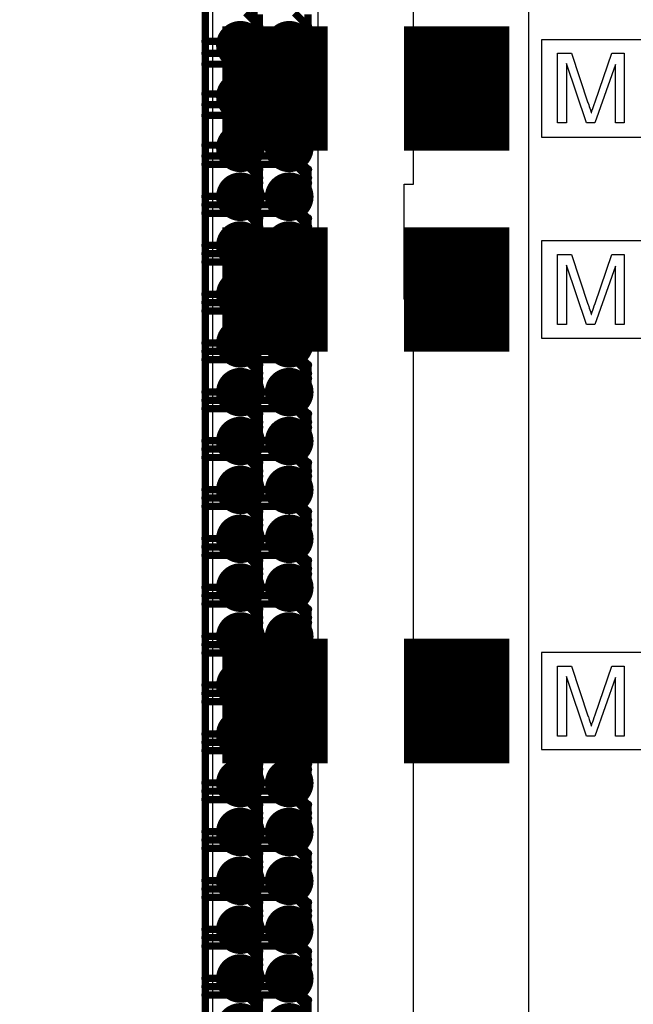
# Model space of a CAD drawing. Extents: x -2.2 to 8.3, y -2.9 to 5.2.
# Tile 45 of 205: x 1.07 to 1.323, y 2.087 to 2.492. Entities that reach past the tile are written whole.
import ezdxf

# ---------------------------------------------------------------- set-up
doc = ezdxf.new("R2010")
doc.units = 0
doc.layers.get('0').update_dxf_attribs({"linetype": 'CONTINUOUS'})
for name, color, linetype in [('acc-ni-360-20-in-a_copper_signal_bot', 5, 'CONTINUOUS'), ('acc-ni-360-20-in-a_copper_signal_top', 1, 'CONTINUOUS'), ('acc-ni-360-20-in-a_drawing_1', 1, 'CONTINUOUS'), ('acc-ni-360-20-in-a_drillmap_1', 1, 'CONTINUOUS'), ('acc-ni-360-20-in-a_legend_top', 2, 'CONTINUOUS'), ('acc-ni-360-20-in-a_pth_drill', 1, 'CONTINUOUS'), ('acc-ni-360-20-in-a_soldermask_top', 1, 'CONTINUOUS')]:
    doc.layers.add(name, color=color, linetype=linetype)

# ---------------------------------------------------------------- blocks, each defined once
blk = doc.blocks.new('D11')
at = {"const_width": 0.043}
blk.add_lwpolyline([(-0.015, 0), (0.015, 0)], dxfattribs=at)
blk = doc.blocks.new('D16')
at = {"const_width": 0.01}
blk.add_lwpolyline([(-0.005, 0, 1), (0.005, 0, 1)], format="xyb", close=True, dxfattribs=at)
blk = doc.blocks.new('D21')
at = {"const_width": 0.051181}
blk.add_lwpolyline([(-0.021653, 0), (0.021653, 0)], dxfattribs=at)
blk = doc.blocks.new('D24')
at = {"const_width": 0.045}
blk.add_lwpolyline([(-0.016, 0), (0.016, 0)], dxfattribs=at)
blk = doc.blocks.new('D37')
at = {"const_width": 0.005}
blk.add_lwpolyline([(-0.0025, 0, 1), (0.0025, 0, 1)], format="xyb", close=True, dxfattribs=at)
blk = doc.blocks.new('D40')
at = {"const_width": 0.001667}
blk.add_lwpolyline([(-0.000833, 0, 1), (0.000833, 0, 1)], format="xyb", close=True, dxfattribs=at)
blk = doc.blocks.new('D42')
at = {"const_width": 0.0025}
blk.add_lwpolyline([(-0.00125, 0, 1), (0.00125, 0, 1)], format="xyb", close=True, dxfattribs=at)

msp = doc.modelspace()

# ---------------------------------------------------------------- linework, layer by layer
at = {"layer": 'acc-ni-360-20-in-a_copper_signal_top', "color": 1}
for points in [[(0.7775, 2.790354), (1.232284, 2.790354), (1.279528, 2.74311), (1.279527, 1.830102), (1.232284, 1.830102), (1.232284, 2.37683), (1.228485, 2.37683), (1.228347, 2.376969), (1.228347, 2.424213), (1.232284, 2.424213), (1.232284, 2.74311), (0.769744, 2.74311), (0.7225, 2.790354), (0.7225, 3.24), (0.7775, 3.24), (0.7775, 2.790354)], [(1.192913, 1.865158), (1.192913, 1.70374), (1.149606, 1.70374), (1.149606, 1.865158), (1.149606, 2.577756), (0.8285, 2.577756), (0.8285, 2.66437), (1.192913, 2.66437), (1.192913, 1.865158)]]:
    msp.add_lwpolyline(points, dxfattribs=at)
at = {"layer": 'acc-ni-360-20-in-a_drawing_1', "color": 1, "const_width": 0.003}
for points in [[(1.146562, 2.516276), (1.146562, 2.482953)], [(1.166662, 2.516276), (1.166662, 2.482953)], [(1.146562, 2.494676), (1.146562, 2.461353)], [(1.168777, 2.489122), (1.163223, 2.494676)], [(1.166662, 2.494676), (1.166662, 2.461353)], [(1.168777, 2.488507), (1.168777, 2.494061)], [(1.188877, 2.489122), (1.183323, 2.494676)], [(1.188877, 2.488507), (1.188877, 2.494061)], [(1.163223, 2.482953), (1.168777, 2.488507)], [(1.168777, 2.483568), (1.168777, 2.489122)], [(1.183323, 2.482953), (1.188877, 2.488507)], [(1.188877, 2.483568), (1.188877, 2.489122)], [(1.146562, 2.482953), (1.163223, 2.482953)], [(1.163223, 2.478014), (1.168777, 2.483568)], [(1.166662, 2.482953), (1.183323, 2.482953)], [(1.183323, 2.478014), (1.188877, 2.483568)], [(1.163223, 2.478014), (1.146562, 2.478014)], [(1.146562, 2.478014), (1.163223, 2.478014)], [(1.168777, 2.472461), (1.163223, 2.478014)], [(1.183323, 2.478014), (1.166662, 2.478014)], [(1.166662, 2.478014), (1.183323, 2.478014)], [(1.188877, 2.472461), (1.183323, 2.478014)], [(1.146562, 2.473576), (1.146562, 2.440253)], [(1.163223, 2.473576), (1.146562, 2.473576)], [(1.168777, 2.468022), (1.163223, 2.473576)], [(1.166662, 2.473576), (1.166662, 2.440253)], [(1.183323, 2.473576), (1.166662, 2.473576)], [(1.188877, 2.468022), (1.183323, 2.473576)], [(1.168777, 2.466907), (1.168777, 2.472461)], [(1.188877, 2.466907), (1.188877, 2.472461)], [(1.163223, 2.461353), (1.168777, 2.466907)], [(1.168777, 2.462468), (1.168777, 2.468022)], [(1.183323, 2.461353), (1.188877, 2.466907)], [(1.188877, 2.462468), (1.188877, 2.468022)], [(1.146562, 2.461353), (1.163223, 2.461353)], [(1.163223, 2.456914), (1.168777, 2.462468)], [(1.166662, 2.461353), (1.183323, 2.461353)], [(1.183323, 2.456914), (1.188877, 2.462468)], [(1.163223, 2.456914), (1.146562, 2.456914)], [(1.146562, 2.456914), (1.163223, 2.456914)], [(1.168777, 2.451361), (1.163223, 2.456914)], [(1.183323, 2.456914), (1.166662, 2.456914)], [(1.166662, 2.456914), (1.183323, 2.456914)], [(1.188877, 2.451361), (1.183323, 2.456914)], [(1.146562, 2.452476), (1.146562, 2.419153)], [(1.163223, 2.452476), (1.146562, 2.452476)], [(1.168777, 2.446922), (1.163223, 2.452476)], [(1.166662, 2.452476), (1.166662, 2.419153)], [(1.183323, 2.452476), (1.166662, 2.452476)], [(1.168777, 2.445807), (1.168777, 2.451361)], [(1.188877, 2.446922), (1.183323, 2.452476)], [(1.188877, 2.445807), (1.188877, 2.451361)], [(1.163223, 2.440253), (1.168777, 2.445807)], [(1.168777, 2.441368), (1.168777, 2.446922)], [(1.183323, 2.440253), (1.188877, 2.445807)], [(1.188877, 2.441368), (1.188877, 2.446922)], [(1.163223, 2.435815), (1.168777, 2.441368)], [(1.183323, 2.435815), (1.188877, 2.441368)], [(1.146562, 2.440253), (1.163223, 2.440253)], [(1.166662, 2.440253), (1.183323, 2.440253)], [(1.163223, 2.435815), (1.146562, 2.435815)], [(1.146562, 2.435815), (1.163223, 2.435815)], [(1.168777, 2.430261), (1.163223, 2.435815)], [(1.183323, 2.435815), (1.166662, 2.435815)], [(1.166662, 2.435815), (1.183323, 2.435815)], [(1.188877, 2.430261), (1.183323, 2.435815)], [(1.146562, 2.432376), (1.146562, 2.399053)], [(1.163223, 2.432376), (1.146562, 2.432376)], [(1.168777, 2.426822), (1.163223, 2.432376)], [(1.166662, 2.432376), (1.166662, 2.399053)], [(1.183323, 2.432376), (1.166662, 2.432376)], [(1.168777, 2.424707), (1.168777, 2.430261)], [(1.188877, 2.426822), (1.183323, 2.432376)], [(1.188877, 2.424707), (1.188877, 2.430261)], [(1.163223, 2.419153), (1.168777, 2.424707)], [(1.168777, 2.421269), (1.168777, 2.426822)], [(1.183323, 2.419153), (1.188877, 2.424707)], [(1.188877, 2.421269), (1.188877, 2.426822)], [(1.163223, 2.415715), (1.168777, 2.421269)], [(1.183323, 2.415715), (1.188877, 2.421269)], [(1.146562, 2.419153), (1.163223, 2.419153)], [(1.166662, 2.419153), (1.183323, 2.419153)], [(1.163223, 2.415715), (1.146562, 2.415715)], [(1.146562, 2.415715), (1.163223, 2.415715)], [(1.168777, 2.410161), (1.163223, 2.415715)], [(1.183323, 2.415715), (1.166662, 2.415715)], [(1.166662, 2.415715), (1.183323, 2.415715)], [(1.188877, 2.410161), (1.183323, 2.415715)], [(1.146562, 2.412276), (1.146562, 2.378954)], [(1.163223, 2.412276), (1.146562, 2.412276)], [(1.168777, 2.406722), (1.163223, 2.412276)], [(1.166662, 2.412276), (1.166662, 2.378954)], [(1.183323, 2.412276), (1.166662, 2.412276)], [(1.168777, 2.404607), (1.168777, 2.410161)], [(1.188877, 2.406722), (1.183323, 2.412276)], [(1.188877, 2.404607), (1.188877, 2.410161)], [(1.163223, 2.399053), (1.168777, 2.404607)], [(1.168777, 2.401169), (1.168777, 2.406722)], [(1.183323, 2.399053), (1.188877, 2.404607)], [(1.188877, 2.401169), (1.188877, 2.406722)], [(1.163223, 2.395615), (1.168777, 2.401169)], [(1.183323, 2.395615), (1.188877, 2.401169)], [(1.146562, 2.399053), (1.163223, 2.399053)], [(1.166662, 2.399053), (1.183323, 2.399053)], [(1.163223, 2.395615), (1.146562, 2.395615)], [(1.146562, 2.395615), (1.163223, 2.395615)], [(1.168777, 2.390061), (1.163223, 2.395615)], [(1.183323, 2.395615), (1.166662, 2.395615)], [(1.166662, 2.395615), (1.183323, 2.395615)], [(1.188877, 2.390061), (1.183323, 2.395615)], [(1.146562, 2.392176), (1.146562, 2.358854)], [(1.163223, 2.392176), (1.146562, 2.392176)], [(1.168777, 2.386622), (1.163223, 2.392176)], [(1.166662, 2.392176), (1.166662, 2.358854)], [(1.183323, 2.392176), (1.166662, 2.392176)], [(1.168777, 2.384507), (1.168777, 2.390061)], [(1.188877, 2.386622), (1.183323, 2.392176)], [(1.188877, 2.384507), (1.188877, 2.390061)], [(1.163223, 2.378954), (1.168777, 2.384507)], [(1.168777, 2.381069), (1.168777, 2.386622)], [(1.183323, 2.378954), (1.188877, 2.384507)], [(1.188877, 2.381069), (1.188877, 2.386622)], [(1.163223, 2.375515), (1.168777, 2.381069)], [(1.183323, 2.375515), (1.188877, 2.381069)], [(1.146562, 2.378954), (1.163223, 2.378954)], [(1.166662, 2.378954), (1.183323, 2.378954)], [(1.163223, 2.375515), (1.146562, 2.375515)], [(1.146562, 2.375515), (1.163223, 2.375515)], [(1.146562, 2.372076), (1.146562, 2.338754)], [(1.163223, 2.372076), (1.146562, 2.372076)], [(1.168777, 2.369961), (1.163223, 2.375515)], [(1.168777, 2.366523), (1.163223, 2.372076)], [(1.183323, 2.375515), (1.166662, 2.375515)], [(1.166662, 2.375515), (1.183323, 2.375515)], [(1.166662, 2.372076), (1.166662, 2.338754)], [(1.183323, 2.372076), (1.166662, 2.372076)], [(1.188877, 2.369961), (1.183323, 2.375515)], [(1.188877, 2.366523), (1.183323, 2.372076)], [(1.168777, 2.364407), (1.168777, 2.369961)], [(1.188877, 2.364407), (1.188877, 2.369961)], [(1.163223, 2.358854), (1.168777, 2.364407)], [(1.168777, 2.360969), (1.168777, 2.366523)], [(1.183323, 2.358854), (1.188877, 2.364407)], [(1.188877, 2.360969), (1.188877, 2.366523)], [(1.163223, 2.355415), (1.168777, 2.360969)], [(1.183323, 2.355415), (1.188877, 2.360969)], [(1.146562, 2.358854), (1.163223, 2.358854)], [(1.166662, 2.358854), (1.183323, 2.358854)], [(1.163223, 2.355415), (1.146562, 2.355415)], [(1.146562, 2.355415), (1.163223, 2.355415)], [(1.146562, 2.351976), (1.146562, 2.318654)], [(1.163223, 2.351976), (1.146562, 2.351976)], [(1.168777, 2.349861), (1.163223, 2.355415)], [(1.168777, 2.346423), (1.163223, 2.351976)], [(1.183323, 2.355415), (1.166662, 2.355415)], [(1.166662, 2.355415), (1.183323, 2.355415)], [(1.166662, 2.351976), (1.166662, 2.318654)], [(1.183323, 2.351976), (1.166662, 2.351976)], [(1.188877, 2.349861), (1.183323, 2.355415)], [(1.188877, 2.346423), (1.183323, 2.351976)], [(1.168777, 2.344307), (1.168777, 2.349861)], [(1.188877, 2.344307), (1.188877, 2.349861)], [(1.163223, 2.338754), (1.168777, 2.344307)], [(1.168777, 2.340869), (1.168777, 2.346423)], [(1.183323, 2.338754), (1.188877, 2.344307)], [(1.188877, 2.340869), (1.188877, 2.346423)], [(1.163223, 2.335315), (1.168777, 2.340869)], [(1.183323, 2.335315), (1.188877, 2.340869)], [(1.146562, 2.338754), (1.163223, 2.338754)], [(1.166662, 2.338754), (1.183323, 2.338754)], [(1.163223, 2.335315), (1.146562, 2.335315)], [(1.146562, 2.335315), (1.163223, 2.335315)], [(1.146562, 2.331876), (1.146562, 2.298554)], [(1.163223, 2.331876), (1.146562, 2.331876)], [(1.168777, 2.329761), (1.163223, 2.335315)], [(1.168777, 2.326323), (1.163223, 2.331876)], [(1.183323, 2.335315), (1.166662, 2.335315)], [(1.166662, 2.335315), (1.183323, 2.335315)], [(1.166662, 2.331876), (1.166662, 2.298554)], [(1.183323, 2.331876), (1.166662, 2.331876)], [(1.188877, 2.329761), (1.183323, 2.335315)], [(1.188877, 2.326323), (1.183323, 2.331876)], [(1.168777, 2.324208), (1.168777, 2.329761)], [(1.188877, 2.324208), (1.188877, 2.329761)], [(1.163223, 2.318654), (1.168777, 2.324208)], [(1.168777, 2.320769), (1.168777, 2.326323)], [(1.183323, 2.318654), (1.188877, 2.324208)], [(1.188877, 2.320769), (1.188877, 2.326323)], [(1.163223, 2.315215), (1.168777, 2.320769)], [(1.183323, 2.315215), (1.188877, 2.320769)], [(1.146562, 2.318654), (1.163223, 2.318654)], [(1.166662, 2.318654), (1.183323, 2.318654)], [(1.163223, 2.315215), (1.146562, 2.315215)], [(1.146562, 2.315215), (1.163223, 2.315215)], [(1.146562, 2.311776), (1.146562, 2.278454)], [(1.163223, 2.311776), (1.146562, 2.311776)], [(1.168777, 2.309662), (1.163223, 2.315215)], [(1.168777, 2.306223), (1.163223, 2.311776)], [(1.183323, 2.315215), (1.166662, 2.315215)], [(1.166662, 2.315215), (1.183323, 2.315215)], [(1.166662, 2.311776), (1.166662, 2.278454)], [(1.183323, 2.311776), (1.166662, 2.311776)], [(1.188877, 2.309662), (1.183323, 2.315215)], [(1.188877, 2.306223), (1.183323, 2.311776)], [(1.168777, 2.304108), (1.168777, 2.309662)], [(1.188877, 2.304108), (1.188877, 2.309662)], [(1.163223, 2.298554), (1.168777, 2.304108)], [(1.168777, 2.300669), (1.168777, 2.306223)], [(1.183323, 2.298554), (1.188877, 2.304108)], [(1.188877, 2.300669), (1.188877, 2.306223)], [(1.163223, 2.295115), (1.168777, 2.300669)], [(1.183323, 2.295115), (1.188877, 2.300669)], [(1.146562, 2.298554), (1.163223, 2.298554)], [(1.163223, 2.295115), (1.146562, 2.295115)], [(1.146562, 2.295115), (1.163223, 2.295115)], [(1.168777, 2.289562), (1.163223, 2.295115)], [(1.166662, 2.298554), (1.183323, 2.298554)], [(1.183323, 2.295115), (1.166662, 2.295115)], [(1.166662, 2.295115), (1.183323, 2.295115)], [(1.188877, 2.289562), (1.183323, 2.295115)], [(1.146562, 2.291677), (1.146562, 2.258354)], [(1.163223, 2.291677), (1.146562, 2.291677)], [(1.168777, 2.286123), (1.163223, 2.291677)], [(1.166662, 2.291677), (1.166662, 2.258354)], [(1.183323, 2.291677), (1.166662, 2.291677)], [(1.188877, 2.286123), (1.183323, 2.291677)], [(1.168777, 2.284008), (1.168777, 2.289562)], [(1.188877, 2.284008), (1.188877, 2.289562)], [(1.163223, 2.278454), (1.168777, 2.284008)], [(1.168777, 2.280569), (1.168777, 2.286123)], [(1.183323, 2.278454), (1.188877, 2.284008)], [(1.188877, 2.280569), (1.188877, 2.286123)], [(1.163223, 2.275015), (1.168777, 2.280569)], [(1.183323, 2.275015), (1.188877, 2.280569)], [(1.146562, 2.278454), (1.163223, 2.278454)], [(1.163223, 2.275015), (1.146562, 2.275015)], [(1.146562, 2.275015), (1.163223, 2.275015)], [(1.168777, 2.269462), (1.163223, 2.275015)], [(1.166662, 2.278454), (1.183323, 2.278454)], [(1.183323, 2.275015), (1.166662, 2.275015)], [(1.166662, 2.275015), (1.183323, 2.275015)], [(1.188877, 2.269462), (1.183323, 2.275015)], [(1.146562, 2.271577), (1.146562, 2.238254)], [(1.163223, 2.271577), (1.146562, 2.271577)], [(1.168777, 2.266023), (1.163223, 2.271577)], [(1.166662, 2.271577), (1.166662, 2.238254)], [(1.183323, 2.271577), (1.166662, 2.271577)], [(1.188877, 2.266023), (1.183323, 2.271577)], [(1.168777, 2.263908), (1.168777, 2.269462)], [(1.188877, 2.263908), (1.188877, 2.269462)], [(1.163223, 2.258354), (1.168777, 2.263908)], [(1.168777, 2.260469), (1.168777, 2.266023)], [(1.183323, 2.258354), (1.188877, 2.263908)], [(1.188877, 2.260469), (1.188877, 2.266023)], [(1.163223, 2.254916), (1.168777, 2.260469)], [(1.183323, 2.254916), (1.188877, 2.260469)], [(1.146562, 2.258354), (1.163223, 2.258354)], [(1.163223, 2.254916), (1.146562, 2.254916)], [(1.146562, 2.254916), (1.163223, 2.254916)], [(1.168777, 2.249362), (1.163223, 2.254916)], [(1.166662, 2.258354), (1.183323, 2.258354)], [(1.183323, 2.254916), (1.166662, 2.254916)], [(1.166662, 2.254916), (1.183323, 2.254916)], [(1.188877, 2.249362), (1.183323, 2.254916)], [(1.146562, 2.251477), (1.146562, 2.218154)], [(1.163223, 2.251477), (1.146562, 2.251477)], [(1.168777, 2.245923), (1.163223, 2.251477)], [(1.166662, 2.251477), (1.166662, 2.218154)], [(1.183323, 2.251477), (1.166662, 2.251477)], [(1.188877, 2.245923), (1.183323, 2.251477)], [(1.168777, 2.243808), (1.168777, 2.249362)], [(1.188877, 2.243808), (1.188877, 2.249362)], [(1.163223, 2.238254), (1.168777, 2.243808)], [(1.168777, 2.240369), (1.168777, 2.245923)], [(1.183323, 2.238254), (1.188877, 2.243808)], [(1.188877, 2.240369), (1.188877, 2.245923)], [(1.163223, 2.234816), (1.168777, 2.240369)], [(1.183323, 2.234816), (1.188877, 2.240369)], [(1.146562, 2.238254), (1.163223, 2.238254)], [(1.163223, 2.234816), (1.146562, 2.234816)], [(1.146562, 2.234816), (1.163223, 2.234816)], [(1.168777, 2.229262), (1.163223, 2.234816)], [(1.166662, 2.238254), (1.183323, 2.238254)], [(1.183323, 2.234816), (1.166662, 2.234816)], [(1.166662, 2.234816), (1.183323, 2.234816)], [(1.188877, 2.229262), (1.183323, 2.234816)], [(1.146562, 2.231377), (1.146562, 2.198055)], [(1.163223, 2.231377), (1.146562, 2.231377)], [(1.168777, 2.225823), (1.163223, 2.231377)], [(1.166662, 2.231377), (1.166662, 2.198055)], [(1.183323, 2.231377), (1.166662, 2.231377)], [(1.188877, 2.225823), (1.183323, 2.231377)], [(1.168777, 2.223708), (1.168777, 2.229262)], [(1.188877, 2.223708), (1.188877, 2.229262)], [(1.163223, 2.218154), (1.168777, 2.223708)], [(1.168777, 2.220269), (1.168777, 2.225823)], [(1.183323, 2.218154), (1.188877, 2.223708)], [(1.188877, 2.220269), (1.188877, 2.225823)], [(1.146562, 2.218154), (1.163223, 2.218154)], [(1.163223, 2.214716), (1.168777, 2.220269)], [(1.166662, 2.218154), (1.183323, 2.218154)], [(1.183323, 2.214716), (1.188877, 2.220269)], [(1.163223, 2.214716), (1.146562, 2.214716)], [(1.146562, 2.214716), (1.163223, 2.214716)], [(1.168777, 2.209162), (1.163223, 2.214716)], [(1.183323, 2.214716), (1.166662, 2.214716)], [(1.166662, 2.214716), (1.183323, 2.214716)], [(1.188877, 2.209162), (1.183323, 2.214716)], [(1.146562, 2.211277), (1.146562, 2.177955)], [(1.163223, 2.211277), (1.146562, 2.211277)], [(1.168777, 2.205723), (1.163223, 2.211277)], [(1.166662, 2.211277), (1.166662, 2.177955)], [(1.183323, 2.211277), (1.166662, 2.211277)], [(1.188877, 2.205723), (1.183323, 2.211277)], [(1.168777, 2.203608), (1.168777, 2.209162)], [(1.188877, 2.203608), (1.188877, 2.209162)], [(1.163223, 2.198055), (1.168777, 2.203608)], [(1.168777, 2.20017), (1.168777, 2.205723)], [(1.183323, 2.198055), (1.188877, 2.203608)], [(1.188877, 2.20017), (1.188877, 2.205723)], [(1.146562, 2.198055), (1.163223, 2.198055)], [(1.163223, 2.194616), (1.168777, 2.20017)], [(1.166662, 2.198055), (1.183323, 2.198055)], [(1.183323, 2.194616), (1.188877, 2.20017)], [(1.163223, 2.194616), (1.146562, 2.194616)], [(1.146562, 2.194616), (1.163223, 2.194616)], [(1.168777, 2.189062), (1.163223, 2.194616)], [(1.183323, 2.194616), (1.166662, 2.194616)], [(1.166662, 2.194616), (1.183323, 2.194616)], [(1.188877, 2.189062), (1.183323, 2.194616)], [(1.146562, 2.191177), (1.146562, 2.157855)], [(1.163223, 2.191177), (1.146562, 2.191177)], [(1.168777, 2.185623), (1.163223, 2.191177)], [(1.166662, 2.191177), (1.166662, 2.157855)], [(1.183323, 2.191177), (1.166662, 2.191177)], [(1.188877, 2.185623), (1.183323, 2.191177)], [(1.168777, 2.183508), (1.168777, 2.189062)], [(1.188877, 2.183508), (1.188877, 2.189062)], [(1.163223, 2.177955), (1.168777, 2.183508)], [(1.168777, 2.18007), (1.168777, 2.185623)], [(1.183323, 2.177955), (1.188877, 2.183508)], [(1.188877, 2.18007), (1.188877, 2.185623)], [(1.146562, 2.177955), (1.163223, 2.177955)], [(1.163223, 2.174516), (1.168777, 2.18007)], [(1.166662, 2.177955), (1.183323, 2.177955)], [(1.183323, 2.174516), (1.188877, 2.18007)], [(1.163223, 2.174516), (1.146562, 2.174516)], [(1.146562, 2.174516), (1.163223, 2.174516)], [(1.168777, 2.168962), (1.163223, 2.174516)], [(1.183323, 2.174516), (1.166662, 2.174516)], [(1.166662, 2.174516), (1.183323, 2.174516)], [(1.188877, 2.168962), (1.183323, 2.174516)], [(1.146562, 2.171077), (1.146562, 2.137755)], [(1.163223, 2.171077), (1.146562, 2.171077)], [(1.168777, 2.165523), (1.163223, 2.171077)], [(1.166662, 2.171077), (1.166662, 2.137755)], [(1.183323, 2.171077), (1.166662, 2.171077)], [(1.188877, 2.165523), (1.183323, 2.171077)], [(1.168777, 2.163408), (1.168777, 2.168962)], [(1.168777, 2.15997), (1.168777, 2.165523)], [(1.188877, 2.163408), (1.188877, 2.168962)], [(1.188877, 2.15997), (1.188877, 2.165523)], [(1.163223, 2.157855), (1.168777, 2.163408)], [(1.183323, 2.157855), (1.188877, 2.163408)], [(1.146562, 2.157855), (1.163223, 2.157855)], [(1.163223, 2.154416), (1.168777, 2.15997)], [(1.166662, 2.157855), (1.183323, 2.157855)], [(1.183323, 2.154416), (1.188877, 2.15997)], [(1.163223, 2.154416), (1.146562, 2.154416)], [(1.146562, 2.154416), (1.163223, 2.154416)], [(1.168777, 2.148862), (1.163223, 2.154416)], [(1.183323, 2.154416), (1.166662, 2.154416)], [(1.166662, 2.154416), (1.183323, 2.154416)], [(1.188877, 2.148862), (1.183323, 2.154416)], [(1.146562, 2.150977), (1.146562, 2.117655)], [(1.163223, 2.150977), (1.146562, 2.150977)], [(1.168777, 2.145424), (1.163223, 2.150977)], [(1.166662, 2.150977), (1.166662, 2.117655)], [(1.183323, 2.150977), (1.166662, 2.150977)], [(1.188877, 2.145424), (1.183323, 2.150977)], [(1.168777, 2.143309), (1.168777, 2.148862)], [(1.168777, 2.13987), (1.168777, 2.145424)], [(1.188877, 2.143309), (1.188877, 2.148862)], [(1.188877, 2.13987), (1.188877, 2.145424)], [(1.163223, 2.137755), (1.168777, 2.143309)], [(1.183323, 2.137755), (1.188877, 2.143309)], [(1.146562, 2.137755), (1.163223, 2.137755)], [(1.163223, 2.134316), (1.168777, 2.13987)], [(1.166662, 2.137755), (1.183323, 2.137755)], [(1.183323, 2.134316), (1.188877, 2.13987)], [(1.163223, 2.134316), (1.146562, 2.134316)], [(1.146562, 2.134316), (1.163223, 2.134316)], [(1.168777, 2.128762), (1.163223, 2.134316)], [(1.183323, 2.134316), (1.166662, 2.134316)], [(1.166662, 2.134316), (1.183323, 2.134316)], [(1.188877, 2.128762), (1.183323, 2.134316)], [(1.146562, 2.130877), (1.146562, 2.097555)], [(1.163223, 2.130877), (1.146562, 2.130877)], [(1.168777, 2.125324), (1.163223, 2.130877)], [(1.166662, 2.130877), (1.166662, 2.097555)], [(1.183323, 2.130877), (1.166662, 2.130877)], [(1.188877, 2.125324), (1.183323, 2.130877)], [(1.168777, 2.123209), (1.168777, 2.128762)], [(1.168777, 2.11977), (1.168777, 2.125324)], [(1.188877, 2.123209), (1.188877, 2.128762)], [(1.188877, 2.11977), (1.188877, 2.125324)], [(1.163223, 2.117655), (1.168777, 2.123209)], [(1.183323, 2.117655), (1.188877, 2.123209)], [(1.146562, 2.117655), (1.163223, 2.117655)], [(1.163223, 2.114216), (1.168777, 2.11977)], [(1.166662, 2.117655), (1.183323, 2.117655)], [(1.183323, 2.114216), (1.188877, 2.11977)], [(1.163223, 2.114216), (1.146562, 2.114216)], [(1.146562, 2.114216), (1.163223, 2.114216)], [(1.168777, 2.108662), (1.163223, 2.114216)], [(1.183323, 2.114216), (1.166662, 2.114216)], [(1.166662, 2.114216), (1.183323, 2.114216)], [(1.188877, 2.108662), (1.183323, 2.114216)], [(1.146562, 2.110778), (1.146562, 2.077455)], [(1.163223, 2.110778), (1.146562, 2.110778)], [(1.168777, 2.105224), (1.163223, 2.110778)], [(1.166662, 2.110778), (1.166662, 2.077455)], [(1.183323, 2.110778), (1.166662, 2.110778)], [(1.188877, 2.105224), (1.183323, 2.110778)], [(1.168777, 2.103109), (1.168777, 2.108662)], [(1.168777, 2.09967), (1.168777, 2.105224)], [(1.188877, 2.103109), (1.188877, 2.108662)], [(1.188877, 2.09967), (1.188877, 2.105224)], [(1.163223, 2.097555), (1.168777, 2.103109)], [(1.183323, 2.097555), (1.188877, 2.103109)], [(1.146562, 2.097555), (1.163223, 2.097555)], [(1.163223, 2.094116), (1.168777, 2.09967)], [(1.166662, 2.097555), (1.183323, 2.097555)], [(1.183323, 2.094116), (1.188877, 2.09967)], [(1.163223, 2.094116), (1.146562, 2.094116)], [(1.146562, 2.094116), (1.163223, 2.094116)], [(1.168777, 2.088563), (1.163223, 2.094116)], [(1.183323, 2.094116), (1.166662, 2.094116)], [(1.166662, 2.094116), (1.183323, 2.094116)], [(1.188877, 2.088563), (1.183323, 2.094116)], [(1.146562, 2.090678), (1.146562, 2.057355)], [(1.163223, 2.090678), (1.146562, 2.090678)], [(1.168777, 2.085124), (1.163223, 2.090678)], [(1.166662, 2.090678), (1.166662, 2.057355)], [(1.183323, 2.090678), (1.166662, 2.090678)], [(1.168777, 2.083009), (1.168777, 2.088563)], [(1.188877, 2.085124), (1.183323, 2.090678)], [(1.188877, 2.083009), (1.188877, 2.088563)]]:
    msp.add_lwpolyline(points, dxfattribs=at)
at = {"layer": 'acc-ni-360-20-in-a_drillmap_1', "color": 1, "const_width": 0.005}
for points in [[(1.161003, 2.476348), (1.161003, 2.486348)], [(1.181102, 2.476348), (1.181102, 2.486348)], [(1.156003, 2.481348), (1.166003, 2.481348)], [(1.176102, 2.481348), (1.186102, 2.481348)], [(1.161003, 2.455248), (1.161003, 2.465248)], [(1.181102, 2.455248), (1.181102, 2.465248)], [(1.156003, 2.460248), (1.166003, 2.460248)], [(1.176102, 2.460248), (1.186102, 2.460248)], [(1.161003, 2.434148), (1.161003, 2.444148)], [(1.181102, 2.434148), (1.181102, 2.444148)], [(1.156003, 2.439148), (1.166003, 2.439148)], [(1.176102, 2.439148), (1.186102, 2.439148)], [(1.161003, 2.414048), (1.161003, 2.424048)], [(1.181102, 2.414048), (1.181102, 2.424048)], [(1.156003, 2.419048), (1.166003, 2.419048)], [(1.176102, 2.419048), (1.186102, 2.419048)], [(1.161003, 2.393948), (1.161003, 2.403948)], [(1.181102, 2.393948), (1.181102, 2.403948)], [(1.156003, 2.398948), (1.166003, 2.398948)], [(1.176102, 2.398948), (1.186102, 2.398948)], [(1.161003, 2.373848), (1.161003, 2.383848)], [(1.181102, 2.373848), (1.181102, 2.383848)], [(1.156003, 2.378848), (1.166003, 2.378848)], [(1.176102, 2.378848), (1.186102, 2.378848)], [(1.161003, 2.353748), (1.161003, 2.363748)], [(1.181102, 2.353748), (1.181102, 2.363748)], [(1.156003, 2.358748), (1.166003, 2.358748)], [(1.176102, 2.358748), (1.186102, 2.358748)], [(1.161003, 2.333648), (1.161003, 2.343648)], [(1.181102, 2.333648), (1.181102, 2.343648)], [(1.156003, 2.338648), (1.166003, 2.338648)], [(1.176102, 2.338648), (1.186102, 2.338648)], [(1.161003, 2.313548), (1.161003, 2.323548)], [(1.181102, 2.313548), (1.181102, 2.323548)], [(1.156003, 2.318548), (1.166003, 2.318548)], [(1.176102, 2.318548), (1.186102, 2.318548)], [(1.161003, 2.293448), (1.161003, 2.303448)], [(1.181102, 2.293448), (1.181102, 2.303448)], [(1.156003, 2.298448), (1.166003, 2.298448)], [(1.176102, 2.298448), (1.186102, 2.298448)], [(1.161003, 2.273349), (1.161003, 2.283349)], [(1.181102, 2.273349), (1.181102, 2.283349)], [(1.156003, 2.278349), (1.166003, 2.278349)], [(1.176102, 2.278349), (1.186102, 2.278349)], [(1.161003, 2.253249), (1.161003, 2.263249)], [(1.181102, 2.253249), (1.181102, 2.263249)], [(1.156003, 2.258249), (1.166003, 2.258249)], [(1.176102, 2.258249), (1.186102, 2.258249)], [(1.161003, 2.233149), (1.161003, 2.243149)], [(1.181102, 2.233149), (1.181102, 2.243149)], [(1.156003, 2.238149), (1.166003, 2.238149)], [(1.176102, 2.238149), (1.186102, 2.238149)], [(1.161003, 2.213049), (1.161003, 2.223049)], [(1.181102, 2.213049), (1.181102, 2.223049)], [(1.156003, 2.218049), (1.166003, 2.218049)], [(1.176102, 2.218049), (1.186102, 2.218049)], [(1.161003, 2.192949), (1.161003, 2.202949)], [(1.181102, 2.192949), (1.181102, 2.202949)], [(1.156003, 2.197949), (1.166003, 2.197949)], [(1.176102, 2.197949), (1.186102, 2.197949)], [(1.161003, 2.172849), (1.161003, 2.182849)], [(1.181102, 2.172849), (1.181102, 2.182849)], [(1.156003, 2.177849), (1.166003, 2.177849)], [(1.176102, 2.177849), (1.186102, 2.177849)], [(1.161003, 2.152749), (1.161003, 2.162749)], [(1.181102, 2.152749), (1.181102, 2.162749)], [(1.156003, 2.157749), (1.166003, 2.157749)], [(1.176102, 2.157749), (1.186102, 2.157749)], [(1.161003, 2.132649), (1.161003, 2.142649)], [(1.181102, 2.132649), (1.181102, 2.142649)], [(1.156003, 2.137649), (1.166003, 2.137649)], [(1.176102, 2.137649), (1.186102, 2.137649)], [(1.161003, 2.112549), (1.161003, 2.122549)], [(1.181102, 2.112549), (1.181102, 2.122549)], [(1.156003, 2.117549), (1.166003, 2.117549)], [(1.176102, 2.117549), (1.186102, 2.117549)], [(1.161003, 2.09245), (1.161003, 2.10245)], [(1.181102, 2.09245), (1.181102, 2.10245)], [(1.156003, 2.09745), (1.166003, 2.09745)], [(1.176102, 2.09745), (1.186102, 2.09745)]]:
    msp.add_lwpolyline(points, dxfattribs=at)
at = {"layer": 'acc-ni-360-20-in-a_legend_top', "color": 2}
for points in [[(1.318956, 2.449376), (1.315295, 2.449376), (1.315295, 2.473463), (1.306892, 2.449376), (1.303481, 2.449376), (1.295161, 2.473879), (1.295161, 2.449376), (1.2915, 2.449376), (1.2915, 2.478164), (1.297199, 2.478164), (1.304022, 2.457738), (1.304022, 2.457696), (1.304063, 2.457613), (1.304105, 2.457488), (1.304188, 2.45728), (1.304354, 2.456781), (1.304562, 2.456157), (1.30477, 2.45545), (1.30502, 2.454743), (1.305228, 2.454077), (1.305394, 2.453495), (1.305436, 2.453578), (1.305478, 2.453786), (1.305602, 2.45416), (1.305769, 2.45466), (1.305977, 2.455325), (1.306268, 2.456115), (1.306559, 2.457031), (1.306934, 2.458112), (1.313839, 2.478164), (1.318956, 2.478164), (1.318956, 2.449376)], [(1.318956, 2.36645), (1.315295, 2.36645), (1.315295, 2.390536), (1.306892, 2.36645), (1.303481, 2.36645), (1.295161, 2.390952), (1.295161, 2.36645), (1.2915, 2.36645), (1.2915, 2.395237), (1.297199, 2.395237), (1.304022, 2.374811), (1.304022, 2.374769), (1.304063, 2.374686), (1.304105, 2.374561), (1.304188, 2.374354), (1.304354, 2.373854), (1.304562, 2.37323), (1.30477, 2.372523), (1.30502, 2.371816), (1.305228, 2.37115), (1.305394, 2.370568), (1.305436, 2.370651), (1.305478, 2.370859), (1.305602, 2.371233), (1.305769, 2.371733), (1.305977, 2.372398), (1.306268, 2.373189), (1.306559, 2.374104), (1.306934, 2.375186), (1.313839, 2.395237), (1.318956, 2.395237), (1.318956, 2.36645)], [(1.318956, 2.197158), (1.315295, 2.197158), (1.315295, 2.221245), (1.306892, 2.197158), (1.303481, 2.197158), (1.295161, 2.221661), (1.295161, 2.197158), (1.2915, 2.197158), (1.2915, 2.225945), (1.297199, 2.225945), (1.304022, 2.20552), (1.304022, 2.205478), (1.304063, 2.205395), (1.304105, 2.20527), (1.304188, 2.205062), (1.304354, 2.204563), (1.304562, 2.203939), (1.30477, 2.203232), (1.30502, 2.202525), (1.305228, 2.201859), (1.305394, 2.201277), (1.305436, 2.20136), (1.305478, 2.201568), (1.305602, 2.201942), (1.305769, 2.202441), (1.305977, 2.203107), (1.306268, 2.203897), (1.306559, 2.204813), (1.306934, 2.205894), (1.313839, 2.225945), (1.318956, 2.225945), (1.318956, 2.197158)]]:
    msp.add_lwpolyline(points, dxfattribs=at)
at = {"layer": 'acc-ni-360-20-in-a_soldermask_top', "color": 1}
for points in [[(1.3715, 2.483583), (1.284961, 2.483582), (1.284961, 2.443583), (1.3715, 2.443583), (1.3715, 2.483583)], [(1.3715, 2.400906), (1.284961, 2.400905), (1.284961, 2.360906), (1.3715, 2.360906), (1.3715, 2.400906)], [(1.3715, 2.231614), (1.284961, 2.231614), (1.284961, 2.191614), (1.3715, 2.191614), (1.3715, 2.231614)]]:
    msp.add_lwpolyline(points, dxfattribs=at)

# ---------------------------------------------------------------- block references
at = {"layer": 'acc-ni-360-20-in-a_copper_signal_bot'}
for p in [(1.161003, 2.481348), (1.181102, 2.481348), (1.161003, 2.460248), (1.181102, 2.460248), (1.161003, 2.439148), (1.181102, 2.439148), (1.161003, 2.419048), (1.181102, 2.419048), (1.161003, 2.398948), (1.181102, 2.398948), (1.161003, 2.378848), (1.181102, 2.378848), (1.161003, 2.358748), (1.181102, 2.358748), (1.161003, 2.338648), (1.181102, 2.338648), (1.161003, 2.318548), (1.181102, 2.318548), (1.161003, 2.298448), (1.181102, 2.298448), (1.161003, 2.278349), (1.181102, 2.278349), (1.161003, 2.258249), (1.181102, 2.258249), (1.161003, 2.238149), (1.181102, 2.238149), (1.161003, 2.218049), (1.181102, 2.218049), (1.161003, 2.197949), (1.181102, 2.197949), (1.161003, 2.177849), (1.181102, 2.177849), (1.161003, 2.157749), (1.181102, 2.157749), (1.161003, 2.137649), (1.181102, 2.137649), (1.161003, 2.117549), (1.181102, 2.117549), (1.161003, 2.09745), (1.181102, 2.09745), (1.161003, 2.07735), (1.181102, 2.07735)]:
    msp.add_blockref('D16', p, dxfattribs=at)
at = {"layer": 'acc-ni-360-20-in-a_copper_signal_top'}
for name, p in [('D16', (1.161003, 2.481348)), ('D16', (1.181102, 2.481348)), ('D11', (1.173598, 2.463583)), ('D11', (1.251598, 2.463583)), ('D16', (1.161003, 2.460248)), ('D16', (1.181102, 2.460248)), ('D16', (1.161003, 2.439148)), ('D16', (1.181102, 2.439148)), ('D16', (1.161003, 2.419048)), ('D16', (1.181102, 2.419048)), ('D16', (1.161003, 2.398948)), ('D16', (1.181102, 2.398948)), ('D11', (1.173598, 2.380905)), ('D11', (1.251598, 2.380905)), ('D16', (1.161003, 2.378848)), ('D16', (1.181102, 2.378848)), ('D16', (1.161003, 2.358748)), ('D16', (1.181102, 2.358748)), ('D16', (1.161003, 2.338648)), ('D16', (1.181102, 2.338648)), ('D16', (1.161003, 2.318548)), ('D16', (1.181102, 2.318548)), ('D16', (1.161003, 2.298448)), ('D16', (1.181102, 2.298448)), ('D16', (1.161003, 2.278349)), ('D16', (1.181102, 2.278349)), ('D16', (1.161003, 2.258249)), ('D16', (1.181102, 2.258249)), ('D16', (1.161003, 2.238149)), ('D16', (1.181102, 2.238149)), ('D11', (1.173598, 2.211614)), ('D11', (1.251598, 2.211614)), ('D16', (1.161003, 2.218049)), ('D16', (1.181102, 2.218049)), ('D16', (1.161003, 2.197949)), ('D16', (1.181102, 2.197949)), ('D16', (1.161003, 2.177849)), ('D16', (1.181102, 2.177849)), ('D16', (1.161003, 2.157749)), ('D16', (1.181102, 2.157749)), ('D16', (1.161003, 2.137649)), ('D16', (1.181102, 2.137649)), ('D16', (1.161003, 2.117549)), ('D16', (1.181102, 2.117549)), ('D16', (1.161003, 2.09745)), ('D16', (1.181102, 2.09745)), ('D16', (1.161003, 2.07735)), ('D16', (1.181102, 2.07735))]:
    msp.add_blockref(name, p, dxfattribs=at)
at = {"layer": 'acc-ni-360-20-in-a_drawing_1'}
for p in [(1.168777, 2.489122), (1.168777, 2.488507), (1.188877, 2.489122), (1.188877, 2.488507), (1.146562, 2.482953), (1.163223, 2.482953), (1.166662, 2.482953), (1.168777, 2.483568), (1.183323, 2.482953), (1.188877, 2.483568), (1.146562, 2.478014), (1.163223, 2.478014), (1.163223, 2.478014), (1.166662, 2.478014), (1.183323, 2.478014), (1.183323, 2.478014), (1.146562, 2.473576), (1.146562, 2.473576), (1.163223, 2.473576), (1.166662, 2.473576), (1.166662, 2.473576), (1.183323, 2.473576), (1.168777, 2.472461), (1.188877, 2.472461), (1.168777, 2.468022), (1.168777, 2.466907), (1.188877, 2.468022), (1.188877, 2.466907), (1.146562, 2.461353), (1.163223, 2.461353), (1.166662, 2.461353), (1.168777, 2.462468), (1.183323, 2.461353), (1.188877, 2.462468), (1.146562, 2.456914), (1.163223, 2.456914), (1.163223, 2.456914), (1.166662, 2.456914), (1.183323, 2.456914), (1.183323, 2.456914), (1.146562, 2.452476), (1.146562, 2.452476), (1.163223, 2.452476), (1.166662, 2.452476), (1.166662, 2.452476), (1.168777, 2.451361), (1.183323, 2.452476), (1.188877, 2.451361), (1.168777, 2.446922), (1.168777, 2.445807), (1.188877, 2.446922), (1.188877, 2.445807), (1.168777, 2.441368), (1.188877, 2.441368), (1.146562, 2.440253), (1.163223, 2.440253), (1.166662, 2.440253), (1.183323, 2.440253), (1.146562, 2.435815), (1.163223, 2.435815), (1.163223, 2.435815), (1.166662, 2.435815), (1.183323, 2.435815), (1.183323, 2.435815), (1.146562, 2.432376), (1.146562, 2.432376), (1.163223, 2.432376), (1.166662, 2.432376), (1.166662, 2.432376), (1.168777, 2.430261), (1.183323, 2.432376), (1.188877, 2.430261), (1.168777, 2.426822), (1.168777, 2.424707), (1.188877, 2.426822), (1.188877, 2.424707), (1.168777, 2.421269), (1.188877, 2.421269), (1.146562, 2.419153), (1.163223, 2.419153), (1.166662, 2.419153), (1.183323, 2.419153), (1.146562, 2.415715), (1.163223, 2.415715), (1.163223, 2.415715), (1.166662, 2.415715), (1.183323, 2.415715), (1.183323, 2.415715), (1.146562, 2.412276), (1.146562, 2.412276), (1.163223, 2.412276), (1.166662, 2.412276), (1.166662, 2.412276), (1.168777, 2.410161), (1.183323, 2.412276), (1.188877, 2.410161), (1.168777, 2.406722), (1.168777, 2.404607), (1.188877, 2.406722), (1.188877, 2.404607), (1.168777, 2.401169), (1.188877, 2.401169), (1.146562, 2.399053), (1.163223, 2.399053), (1.166662, 2.399053), (1.183323, 2.399053), (1.146562, 2.395615), (1.146562, 2.392176), (1.146562, 2.392176), (1.163223, 2.395615), (1.163223, 2.395615), (1.163223, 2.392176), (1.166662, 2.395615), (1.166662, 2.392176), (1.166662, 2.392176), (1.183323, 2.395615), (1.183323, 2.395615), (1.183323, 2.392176), (1.168777, 2.390061), (1.188877, 2.390061), (1.168777, 2.386622), (1.168777, 2.384507), (1.188877, 2.386622), (1.188877, 2.384507), (1.168777, 2.381069), (1.188877, 2.381069), (1.146562, 2.378954), (1.163223, 2.378954), (1.166662, 2.378954), (1.183323, 2.378954), (1.146562, 2.375515), (1.146562, 2.372076), (1.146562, 2.372076), (1.163223, 2.375515), (1.163223, 2.375515), (1.163223, 2.372076), (1.166662, 2.375515), (1.166662, 2.372076), (1.166662, 2.372076), (1.183323, 2.375515), (1.183323, 2.375515), (1.183323, 2.372076), (1.168777, 2.369961), (1.188877, 2.369961), (1.168777, 2.366523), (1.168777, 2.364407), (1.188877, 2.366523), (1.188877, 2.364407), (1.168777, 2.360969), (1.188877, 2.360969), (1.146562, 2.358854), (1.163223, 2.358854), (1.166662, 2.358854), (1.183323, 2.358854), (1.146562, 2.355415), (1.146562, 2.351976), (1.146562, 2.351976), (1.163223, 2.355415), (1.163223, 2.355415), (1.163223, 2.351976), (1.166662, 2.355415), (1.166662, 2.351976), (1.166662, 2.351976), (1.183323, 2.355415), (1.183323, 2.355415), (1.183323, 2.351976), (1.168777, 2.349861), (1.188877, 2.349861), (1.168777, 2.346423), (1.168777, 2.344307), (1.188877, 2.346423), (1.188877, 2.344307), (1.168777, 2.340869), (1.188877, 2.340869), (1.146562, 2.338754), (1.163223, 2.338754), (1.166662, 2.338754), (1.183323, 2.338754), (1.146562, 2.335315), (1.146562, 2.331876), (1.146562, 2.331876), (1.163223, 2.335315), (1.163223, 2.335315), (1.163223, 2.331876), (1.166662, 2.335315), (1.166662, 2.331876), (1.166662, 2.331876), (1.183323, 2.335315), (1.183323, 2.335315), (1.183323, 2.331876), (1.168777, 2.329761), (1.188877, 2.329761), (1.168777, 2.326323), (1.168777, 2.324208), (1.188877, 2.326323), (1.188877, 2.324208), (1.168777, 2.320769), (1.188877, 2.320769), (1.146562, 2.318654), (1.146562, 2.315215), (1.163223, 2.318654), (1.163223, 2.315215), (1.163223, 2.315215), (1.166662, 2.318654), (1.166662, 2.315215), (1.183323, 2.318654), (1.183323, 2.315215), (1.183323, 2.315215), (1.146562, 2.311776), (1.146562, 2.311776), (1.163223, 2.311776), (1.166662, 2.311776), (1.166662, 2.311776), (1.183323, 2.311776), (1.168777, 2.309662), (1.188877, 2.309662), (1.168777, 2.306223), (1.168777, 2.304108), (1.188877, 2.306223), (1.188877, 2.304108), (1.168777, 2.300669), (1.188877, 2.300669), (1.146562, 2.298554), (1.146562, 2.295115), (1.163223, 2.298554), (1.163223, 2.295115), (1.163223, 2.295115), (1.166662, 2.298554), (1.166662, 2.295115), (1.183323, 2.298554), (1.183323, 2.295115), (1.183323, 2.295115), (1.146562, 2.291677), (1.146562, 2.291677), (1.163223, 2.291677), (1.166662, 2.291677), (1.166662, 2.291677), (1.183323, 2.291677), (1.168777, 2.289562), (1.188877, 2.289562), (1.168777, 2.286123), (1.168777, 2.284008), (1.188877, 2.286123), (1.188877, 2.284008), (1.168777, 2.280569), (1.188877, 2.280569), (1.146562, 2.278454), (1.146562, 2.275015), (1.163223, 2.278454), (1.163223, 2.275015), (1.163223, 2.275015), (1.166662, 2.278454), (1.166662, 2.275015), (1.183323, 2.278454), (1.183323, 2.275015), (1.183323, 2.275015), (1.146562, 2.271577), (1.146562, 2.271577), (1.163223, 2.271577), (1.166662, 2.271577), (1.166662, 2.271577), (1.183323, 2.271577), (1.168777, 2.269462), (1.188877, 2.269462), (1.168777, 2.266023), (1.168777, 2.263908), (1.188877, 2.266023), (1.188877, 2.263908), (1.168777, 2.260469), (1.188877, 2.260469), (1.146562, 2.258354), (1.146562, 2.254916), (1.163223, 2.258354), (1.163223, 2.254916), (1.163223, 2.254916), (1.166662, 2.258354), (1.166662, 2.254916), (1.183323, 2.258354), (1.183323, 2.254916), (1.183323, 2.254916), (1.146562, 2.251477), (1.146562, 2.251477), (1.163223, 2.251477), (1.166662, 2.251477), (1.166662, 2.251477), (1.183323, 2.251477), (1.168777, 2.249362), (1.188877, 2.249362), (1.168777, 2.245923), (1.168777, 2.243808), (1.188877, 2.245923), (1.188877, 2.243808), (1.146562, 2.238254), (1.163223, 2.238254), (1.166662, 2.238254), (1.168777, 2.240369), (1.183323, 2.238254), (1.188877, 2.240369), (1.146562, 2.234816), (1.163223, 2.234816), (1.163223, 2.234816), (1.166662, 2.234816), (1.183323, 2.234816), (1.183323, 2.234816), (1.146562, 2.231377), (1.146562, 2.231377), (1.163223, 2.231377), (1.166662, 2.231377), (1.166662, 2.231377), (1.183323, 2.231377), (1.168777, 2.229262), (1.188877, 2.229262), (1.168777, 2.225823), (1.168777, 2.223708), (1.188877, 2.225823), (1.188877, 2.223708), (1.146562, 2.218154), (1.163223, 2.218154), (1.166662, 2.218154), (1.168777, 2.220269), (1.183323, 2.218154), (1.188877, 2.220269), (1.146562, 2.214716), (1.163223, 2.214716), (1.163223, 2.214716), (1.166662, 2.214716), (1.183323, 2.214716), (1.183323, 2.214716), (1.146562, 2.211277), (1.146562, 2.211277), (1.163223, 2.211277), (1.166662, 2.211277), (1.166662, 2.211277), (1.183323, 2.211277), (1.168777, 2.209162), (1.188877, 2.209162), (1.168777, 2.205723), (1.168777, 2.203608), (1.188877, 2.205723), (1.188877, 2.203608), (1.146562, 2.198055), (1.163223, 2.198055), (1.166662, 2.198055), (1.168777, 2.20017), (1.183323, 2.198055), (1.188877, 2.20017), (1.146562, 2.194616), (1.163223, 2.194616), (1.163223, 2.194616), (1.166662, 2.194616), (1.183323, 2.194616), (1.183323, 2.194616), (1.146562, 2.191177), (1.146562, 2.191177), (1.163223, 2.191177), (1.166662, 2.191177), (1.166662, 2.191177), (1.183323, 2.191177), (1.168777, 2.189062), (1.168777, 2.185623), (1.188877, 2.189062), (1.188877, 2.185623), (1.168777, 2.183508), (1.188877, 2.183508), (1.146562, 2.177955), (1.163223, 2.177955), (1.166662, 2.177955), (1.168777, 2.18007), (1.183323, 2.177955), (1.188877, 2.18007), (1.146562, 2.174516), (1.163223, 2.174516), (1.163223, 2.174516), (1.166662, 2.174516), (1.183323, 2.174516), (1.183323, 2.174516), (1.146562, 2.171077), (1.146562, 2.171077), (1.163223, 2.171077), (1.166662, 2.171077), (1.166662, 2.171077), (1.183323, 2.171077), (1.168777, 2.168962), (1.168777, 2.165523), (1.188877, 2.168962), (1.188877, 2.165523), (1.168777, 2.163408), (1.188877, 2.163408), (1.146562, 2.157855), (1.163223, 2.157855), (1.166662, 2.157855), (1.168777, 2.15997), (1.183323, 2.157855), (1.188877, 2.15997), (1.146562, 2.154416), (1.163223, 2.154416), (1.163223, 2.154416), (1.166662, 2.154416), (1.183323, 2.154416), (1.183323, 2.154416), (1.146562, 2.150977), (1.146562, 2.150977), (1.163223, 2.150977), (1.166662, 2.150977), (1.166662, 2.150977), (1.183323, 2.150977), (1.168777, 2.148862), (1.168777, 2.145424), (1.188877, 2.148862), (1.188877, 2.145424), (1.168777, 2.143309), (1.188877, 2.143309), (1.146562, 2.137755), (1.163223, 2.137755), (1.166662, 2.137755), (1.168777, 2.13987), (1.183323, 2.137755), (1.188877, 2.13987), (1.146562, 2.134316), (1.163223, 2.134316), (1.163223, 2.134316), (1.166662, 2.134316), (1.183323, 2.134316), (1.183323, 2.134316), (1.146562, 2.130877), (1.146562, 2.130877), (1.163223, 2.130877), (1.166662, 2.130877), (1.166662, 2.130877), (1.183323, 2.130877), (1.168777, 2.128762), (1.168777, 2.125324), (1.188877, 2.128762), (1.188877, 2.125324), (1.168777, 2.123209), (1.188877, 2.123209), (1.146562, 2.117655), (1.163223, 2.117655), (1.166662, 2.117655), (1.168777, 2.11977), (1.183323, 2.117655), (1.188877, 2.11977), (1.146562, 2.114216), (1.163223, 2.114216), (1.163223, 2.114216), (1.166662, 2.114216), (1.183323, 2.114216), (1.183323, 2.114216), (1.146562, 2.110778), (1.146562, 2.110778), (1.163223, 2.110778), (1.166662, 2.110778), (1.166662, 2.110778), (1.168777, 2.108662), (1.183323, 2.110778), (1.188877, 2.108662), (1.168777, 2.105224), (1.188877, 2.105224), (1.168777, 2.103109), (1.188877, 2.103109), (1.146562, 2.097555), (1.163223, 2.097555), (1.166662, 2.097555), (1.168777, 2.09967), (1.183323, 2.097555), (1.188877, 2.09967), (1.146562, 2.094116), (1.163223, 2.094116), (1.163223, 2.094116), (1.166662, 2.094116), (1.183323, 2.094116), (1.183323, 2.094116), (1.146562, 2.090678), (1.146562, 2.090678), (1.163223, 2.090678), (1.166662, 2.090678), (1.166662, 2.090678), (1.168777, 2.088563), (1.183323, 2.090678), (1.188877, 2.088563)]:
    msp.add_blockref('D40', p, dxfattribs=at)
at = {"layer": 'acc-ni-360-20-in-a_drillmap_1'}
for p in [(1.161003, 2.486348), (1.181102, 2.486348), (1.156003, 2.481348), (1.166003, 2.481348), (1.176102, 2.481348), (1.186102, 2.481348), (1.161003, 2.476348), (1.181102, 2.476348), (1.161003, 2.465248), (1.181102, 2.465248), (1.156003, 2.460248), (1.166003, 2.460248), (1.176102, 2.460248), (1.186102, 2.460248), (1.161003, 2.455248), (1.181102, 2.455248), (1.161003, 2.444148), (1.181102, 2.444148), (1.156003, 2.439148), (1.166003, 2.439148), (1.176102, 2.439148), (1.186102, 2.439148), (1.161003, 2.434148), (1.181102, 2.434148), (1.161003, 2.424048), (1.181102, 2.424048), (1.156003, 2.419048), (1.166003, 2.419048), (1.176102, 2.419048), (1.186102, 2.419048), (1.161003, 2.414048), (1.181102, 2.414048), (1.161003, 2.403948), (1.181102, 2.403948), (1.156003, 2.398948), (1.166003, 2.398948), (1.176102, 2.398948), (1.186102, 2.398948), (1.161003, 2.393948), (1.181102, 2.393948), (1.161003, 2.383848), (1.181102, 2.383848), (1.156003, 2.378848), (1.166003, 2.378848), (1.176102, 2.378848), (1.186102, 2.378848), (1.161003, 2.373848), (1.181102, 2.373848), (1.161003, 2.363748), (1.181102, 2.363748), (1.156003, 2.358748), (1.166003, 2.358748), (1.176102, 2.358748), (1.186102, 2.358748), (1.161003, 2.353748), (1.181102, 2.353748), (1.161003, 2.343648), (1.181102, 2.343648), (1.156003, 2.338648), (1.166003, 2.338648), (1.176102, 2.338648), (1.186102, 2.338648), (1.161003, 2.333648), (1.181102, 2.333648), (1.161003, 2.323548), (1.181102, 2.323548), (1.156003, 2.318548), (1.166003, 2.318548), (1.176102, 2.318548), (1.186102, 2.318548), (1.161003, 2.313548), (1.181102, 2.313548), (1.161003, 2.303448), (1.181102, 2.303448), (1.156003, 2.298448), (1.166003, 2.298448), (1.176102, 2.298448), (1.186102, 2.298448), (1.161003, 2.293448), (1.181102, 2.293448), (1.161003, 2.283349), (1.181102, 2.283349), (1.156003, 2.278349), (1.166003, 2.278349), (1.176102, 2.278349), (1.186102, 2.278349), (1.161003, 2.273349), (1.181102, 2.273349), (1.161003, 2.263249), (1.181102, 2.263249), (1.156003, 2.258249), (1.166003, 2.258249), (1.176102, 2.258249), (1.186102, 2.258249), (1.161003, 2.253249), (1.181102, 2.253249), (1.161003, 2.243149), (1.181102, 2.243149), (1.156003, 2.238149), (1.166003, 2.238149), (1.176102, 2.238149), (1.186102, 2.238149), (1.161003, 2.233149), (1.181102, 2.233149), (1.161003, 2.223049), (1.181102, 2.223049), (1.156003, 2.218049), (1.166003, 2.218049), (1.176102, 2.218049), (1.186102, 2.218049), (1.161003, 2.213049), (1.181102, 2.213049), (1.161003, 2.202949), (1.181102, 2.202949), (1.156003, 2.197949), (1.166003, 2.197949), (1.176102, 2.197949), (1.186102, 2.197949), (1.161003, 2.192949), (1.181102, 2.192949), (1.161003, 2.182849), (1.181102, 2.182849), (1.156003, 2.177849), (1.166003, 2.177849), (1.176102, 2.177849), (1.186102, 2.177849), (1.161003, 2.172849), (1.181102, 2.172849), (1.161003, 2.162749), (1.181102, 2.162749), (1.156003, 2.157749), (1.166003, 2.157749), (1.176102, 2.157749), (1.186102, 2.157749), (1.161003, 2.152749), (1.181102, 2.152749), (1.161003, 2.142649), (1.181102, 2.142649), (1.156003, 2.137649), (1.166003, 2.137649), (1.176102, 2.137649), (1.186102, 2.137649), (1.161003, 2.132649), (1.181102, 2.132649), (1.161003, 2.122549), (1.181102, 2.122549), (1.156003, 2.117549), (1.166003, 2.117549), (1.176102, 2.117549), (1.186102, 2.117549), (1.161003, 2.112549), (1.181102, 2.112549), (1.161003, 2.10245), (1.181102, 2.10245), (1.156003, 2.09745), (1.166003, 2.09745), (1.176102, 2.09745), (1.186102, 2.09745), (1.161003, 2.09245), (1.181102, 2.09245)]:
    msp.add_blockref('D42', p, dxfattribs=at)
at = {"layer": 'acc-ni-360-20-in-a_pth_drill'}
for p in [(1.161003, 2.481348), (1.181102, 2.481348), (1.161003, 2.460248), (1.181102, 2.460248), (1.161003, 2.439148), (1.181102, 2.439148), (1.161003, 2.419048), (1.181102, 2.419048), (1.161003, 2.398948), (1.181102, 2.398948), (1.161003, 2.378848), (1.181102, 2.378848), (1.161003, 2.358748), (1.181102, 2.358748), (1.161003, 2.338648), (1.181102, 2.338648), (1.161003, 2.318548), (1.181102, 2.318548), (1.161003, 2.298448), (1.181102, 2.298448), (1.161003, 2.278349), (1.181102, 2.278349), (1.161003, 2.258249), (1.181102, 2.258249), (1.161003, 2.238149), (1.181102, 2.238149), (1.161003, 2.218049), (1.181102, 2.218049), (1.161003, 2.197949), (1.181102, 2.197949), (1.161003, 2.177849), (1.181102, 2.177849), (1.161003, 2.157749), (1.181102, 2.157749), (1.161003, 2.137649), (1.181102, 2.137649), (1.161003, 2.117549), (1.181102, 2.117549), (1.161003, 2.09745), (1.181102, 2.09745)]:
    msp.add_blockref('D37', p, dxfattribs=at)
at = {"layer": 'acc-ni-360-20-in-a_soldermask_top'}
for name, p in [('D21', (1.175197, 2.463583)), ('D21', (1.25, 2.463583)), ('D24', (1.173598, 2.463583)), ('D24', (1.251598, 2.463583)), ('D21', (1.175197, 2.380906)), ('D21', (1.25, 2.380906)), ('D24', (1.173598, 2.380905)), ('D24', (1.251598, 2.380905)), ('D21', (1.175197, 2.211614)), ('D21', (1.25, 2.211614)), ('D24', (1.173598, 2.211614)), ('D24', (1.251598, 2.211614))]:
    msp.add_blockref(name, p, dxfattribs=at)

doc.saveas('drawing.dxf')
